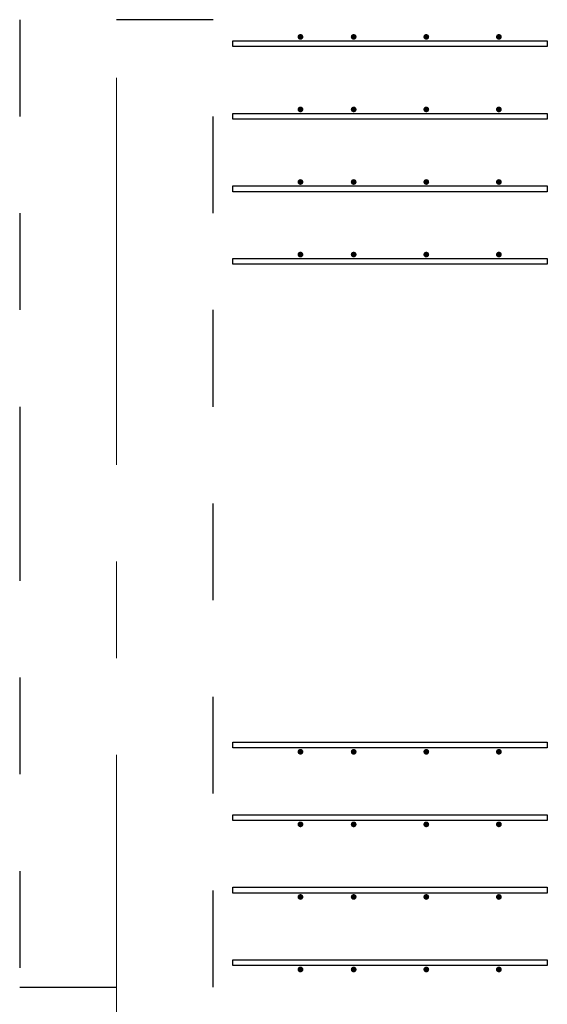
# Model space of a CAD drawing. Header units: metres. Extents: x -38 to 93, y -15 to 21.
# Tile 41 of 256: x 23.85 to 24.395, y 5.852 to 6.87. Entities that reach past the tile are written whole.
import ezdxf

# ---------------------------------------------------------------- set-up
doc = ezdxf.new("R2010")
doc.units = ezdxf.units.M
for name, pattern in [('______11', [0.5, 0.4, -0.05, 0, -0.05]), ('______2', [0.0405, 0.03, -0.0105]), ('______5', [1.1, 0.8, -0.1, 0.1, -0.1])]:
    doc.linetypes.add(name, pattern=pattern)
doc.layers.add('XR$1$Осевая линия (1)', color=7, linetype='______5', lineweight=13)
doc.layers.add('XR$4$Арматурный каркас 01', color=4, linetype='Continuous', lineweight=35)
doc.layers.add('XR$6$Стена_ бетон несущ.', color=7, linetype='Continuous', lineweight=70, true_color=0xb4b496)

msp = doc.modelspace()

# ---------------------------------------------------------------- hatches: boundary and pattern name
at = {"layer": 'XR$4$Арматурный каркас 01', "linetype": 'Continuous', "lineweight": 50, "transparency": 33554687}
for points in [[(24.143, 6.8522), (24.1428, 6.8534), (24.1421, 6.8544), (24.1411, 6.855), (24.14, 6.8552), (24.1389, 6.855), (24.1379, 6.8544), (24.1372, 6.8534), (24.137, 6.8522), (24.1372, 6.8511), (24.1379, 6.8501), (24.1389, 6.8495), (24.14, 6.8492), (24.1411, 6.8495), (24.1421, 6.8501), (24.1428, 6.8511)], [(24.143, 6.8522), (24.1428, 6.8534), (24.1421, 6.8544), (24.1411, 6.855), (24.14, 6.8552), (24.1389, 6.855), (24.1379, 6.8544), (24.1372, 6.8534), (24.137, 6.8522), (24.1372, 6.8511), (24.1379, 6.8501), (24.1389, 6.8495), (24.14, 6.8492), (24.1411, 6.8495), (24.1421, 6.8501), (24.1428, 6.8511)], [(24.198, 6.8522), (24.1978, 6.8534), (24.1971, 6.8544), (24.1961, 6.855), (24.195, 6.8552), (24.1939, 6.855), (24.1929, 6.8544), (24.1922, 6.8534), (24.192, 6.8522), (24.1922, 6.8511), (24.1929, 6.8501), (24.1939, 6.8495), (24.195, 6.8492), (24.1961, 6.8495), (24.1971, 6.8501), (24.1978, 6.8511)], [(24.198, 6.8522), (24.1978, 6.8534), (24.1971, 6.8544), (24.1961, 6.855), (24.195, 6.8552), (24.1939, 6.855), (24.1929, 6.8544), (24.1922, 6.8534), (24.192, 6.8522), (24.1922, 6.8511), (24.1929, 6.8501), (24.1939, 6.8495), (24.195, 6.8492), (24.1961, 6.8495), (24.1971, 6.8501), (24.1978, 6.8511)], [(24.273, 6.8522), (24.2728, 6.8534), (24.2721, 6.8544), (24.2711, 6.855), (24.27, 6.8552), (24.2689, 6.855), (24.2679, 6.8544), (24.2672, 6.8534), (24.267, 6.8522), (24.2672, 6.8511), (24.2679, 6.8501), (24.2689, 6.8495), (24.27, 6.8492), (24.2711, 6.8495), (24.2721, 6.8501), (24.2728, 6.8511)], [(24.273, 6.8522), (24.2728, 6.8534), (24.2721, 6.8544), (24.2711, 6.855), (24.27, 6.8552), (24.2689, 6.855), (24.2679, 6.8544), (24.2672, 6.8534), (24.267, 6.8522), (24.2672, 6.8511), (24.2679, 6.8501), (24.2689, 6.8495), (24.27, 6.8492), (24.2711, 6.8495), (24.2721, 6.8501), (24.2728, 6.8511)], [(24.348, 6.8522), (24.3478, 6.8534), (24.3471, 6.8544), (24.3461, 6.855), (24.345, 6.8552), (24.3439, 6.855), (24.3429, 6.8544), (24.3422, 6.8534), (24.342, 6.8522), (24.3422, 6.8511), (24.3429, 6.8501), (24.3439, 6.8495), (24.345, 6.8492), (24.3461, 6.8495), (24.3471, 6.8501), (24.3478, 6.8511)], [(24.348, 6.8522), (24.3478, 6.8534), (24.3471, 6.8544), (24.3461, 6.855), (24.345, 6.8552), (24.3439, 6.855), (24.3429, 6.8544), (24.3422, 6.8534), (24.342, 6.8522), (24.3422, 6.8511), (24.3429, 6.8501), (24.3439, 6.8495), (24.345, 6.8492), (24.3461, 6.8495), (24.3471, 6.8501), (24.3478, 6.8511)], [(24.143, 6.7772), (24.1428, 6.7784), (24.1421, 6.7794), (24.1411, 6.78), (24.14, 6.7802), (24.1389, 6.78), (24.1379, 6.7794), (24.1372, 6.7784), (24.137, 6.7772), (24.1372, 6.7761), (24.1379, 6.7751), (24.1389, 6.7745), (24.14, 6.7742), (24.1411, 6.7745), (24.1421, 6.7751), (24.1428, 6.7761)], [(24.143, 6.7772), (24.1428, 6.7784), (24.1421, 6.7794), (24.1411, 6.78), (24.14, 6.7802), (24.1389, 6.78), (24.1379, 6.7794), (24.1372, 6.7784), (24.137, 6.7772), (24.1372, 6.7761), (24.1379, 6.7751), (24.1389, 6.7745), (24.14, 6.7742), (24.1411, 6.7745), (24.1421, 6.7751), (24.1428, 6.7761)], [(24.198, 6.7772), (24.1978, 6.7784), (24.1971, 6.7794), (24.1961, 6.78), (24.195, 6.7802), (24.1939, 6.78), (24.1929, 6.7794), (24.1922, 6.7784), (24.192, 6.7772), (24.1922, 6.7761), (24.1929, 6.7751), (24.1939, 6.7745), (24.195, 6.7742), (24.1961, 6.7745), (24.1971, 6.7751), (24.1978, 6.7761)], [(24.198, 6.7772), (24.1978, 6.7784), (24.1971, 6.7794), (24.1961, 6.78), (24.195, 6.7802), (24.1939, 6.78), (24.1929, 6.7794), (24.1922, 6.7784), (24.192, 6.7772), (24.1922, 6.7761), (24.1929, 6.7751), (24.1939, 6.7745), (24.195, 6.7742), (24.1961, 6.7745), (24.1971, 6.7751), (24.1978, 6.7761)], [(24.273, 6.7772), (24.2728, 6.7784), (24.2721, 6.7794), (24.2711, 6.78), (24.27, 6.7802), (24.2689, 6.78), (24.2679, 6.7794), (24.2672, 6.7784), (24.267, 6.7772), (24.2672, 6.7761), (24.2679, 6.7751), (24.2689, 6.7745), (24.27, 6.7742), (24.2711, 6.7745), (24.2721, 6.7751), (24.2728, 6.7761)], [(24.273, 6.7772), (24.2728, 6.7784), (24.2721, 6.7794), (24.2711, 6.78), (24.27, 6.7802), (24.2689, 6.78), (24.2679, 6.7794), (24.2672, 6.7784), (24.267, 6.7772), (24.2672, 6.7761), (24.2679, 6.7751), (24.2689, 6.7745), (24.27, 6.7742), (24.2711, 6.7745), (24.2721, 6.7751), (24.2728, 6.7761)], [(24.348, 6.7772), (24.3478, 6.7784), (24.3471, 6.7794), (24.3461, 6.78), (24.345, 6.7802), (24.3439, 6.78), (24.3429, 6.7794), (24.3422, 6.7784), (24.342, 6.7772), (24.3422, 6.7761), (24.3429, 6.7751), (24.3439, 6.7745), (24.345, 6.7742), (24.3461, 6.7745), (24.3471, 6.7751), (24.3478, 6.7761)], [(24.348, 6.7772), (24.3478, 6.7784), (24.3471, 6.7794), (24.3461, 6.78), (24.345, 6.7802), (24.3439, 6.78), (24.3429, 6.7794), (24.3422, 6.7784), (24.342, 6.7772), (24.3422, 6.7761), (24.3429, 6.7751), (24.3439, 6.7745), (24.345, 6.7742), (24.3461, 6.7745), (24.3471, 6.7751), (24.3478, 6.7761)], [(24.143, 6.7022), (24.1428, 6.7034), (24.1421, 6.7044), (24.1411, 6.705), (24.14, 6.7052), (24.1389, 6.705), (24.1379, 6.7044), (24.1372, 6.7034), (24.137, 6.7022), (24.1372, 6.7011), (24.1379, 6.7001), (24.1389, 6.6995), (24.14, 6.6992), (24.1411, 6.6995), (24.1421, 6.7001), (24.1428, 6.7011)], [(24.143, 6.7022), (24.1428, 6.7034), (24.1421, 6.7044), (24.1411, 6.705), (24.14, 6.7052), (24.1389, 6.705), (24.1379, 6.7044), (24.1372, 6.7034), (24.137, 6.7022), (24.1372, 6.7011), (24.1379, 6.7001), (24.1389, 6.6995), (24.14, 6.6992), (24.1411, 6.6995), (24.1421, 6.7001), (24.1428, 6.7011)], [(24.198, 6.7022), (24.1978, 6.7034), (24.1971, 6.7044), (24.1961, 6.705), (24.195, 6.7052), (24.1939, 6.705), (24.1929, 6.7044), (24.1922, 6.7034), (24.192, 6.7022), (24.1922, 6.7011), (24.1929, 6.7001), (24.1939, 6.6995), (24.195, 6.6992), (24.1961, 6.6995), (24.1971, 6.7001), (24.1978, 6.7011)], [(24.198, 6.7022), (24.1978, 6.7034), (24.1971, 6.7044), (24.1961, 6.705), (24.195, 6.7052), (24.1939, 6.705), (24.1929, 6.7044), (24.1922, 6.7034), (24.192, 6.7022), (24.1922, 6.7011), (24.1929, 6.7001), (24.1939, 6.6995), (24.195, 6.6992), (24.1961, 6.6995), (24.1971, 6.7001), (24.1978, 6.7011)], [(24.273, 6.7022), (24.2728, 6.7034), (24.2721, 6.7044), (24.2711, 6.705), (24.27, 6.7052), (24.2689, 6.705), (24.2679, 6.7044), (24.2672, 6.7034), (24.267, 6.7022), (24.2672, 6.7011), (24.2679, 6.7001), (24.2689, 6.6995), (24.27, 6.6992), (24.2711, 6.6995), (24.2721, 6.7001), (24.2728, 6.7011)], [(24.273, 6.7022), (24.2728, 6.7034), (24.2721, 6.7044), (24.2711, 6.705), (24.27, 6.7052), (24.2689, 6.705), (24.2679, 6.7044), (24.2672, 6.7034), (24.267, 6.7022), (24.2672, 6.7011), (24.2679, 6.7001), (24.2689, 6.6995), (24.27, 6.6992), (24.2711, 6.6995), (24.2721, 6.7001), (24.2728, 6.7011)], [(24.348, 6.7022), (24.3478, 6.7034), (24.3471, 6.7044), (24.3461, 6.705), (24.345, 6.7052), (24.3439, 6.705), (24.3429, 6.7044), (24.3422, 6.7034), (24.342, 6.7022), (24.3422, 6.7011), (24.3429, 6.7001), (24.3439, 6.6995), (24.345, 6.6992), (24.3461, 6.6995), (24.3471, 6.7001), (24.3478, 6.7011)], [(24.348, 6.7022), (24.3478, 6.7034), (24.3471, 6.7044), (24.3461, 6.705), (24.345, 6.7052), (24.3439, 6.705), (24.3429, 6.7044), (24.3422, 6.7034), (24.342, 6.7022), (24.3422, 6.7011), (24.3429, 6.7001), (24.3439, 6.6995), (24.345, 6.6992), (24.3461, 6.6995), (24.3471, 6.7001), (24.3478, 6.7011)], [(24.143, 6.6272), (24.1428, 6.6284), (24.1421, 6.6294), (24.1411, 6.63), (24.14, 6.6302), (24.1389, 6.63), (24.1379, 6.6294), (24.1372, 6.6284), (24.137, 6.6272), (24.1372, 6.6261), (24.1379, 6.6251), (24.1389, 6.6245), (24.14, 6.6242), (24.1411, 6.6245), (24.1421, 6.6251), (24.1428, 6.6261)], [(24.143, 6.6272), (24.1428, 6.6284), (24.1421, 6.6294), (24.1411, 6.63), (24.14, 6.6302), (24.1389, 6.63), (24.1379, 6.6294), (24.1372, 6.6284), (24.137, 6.6272), (24.1372, 6.6261), (24.1379, 6.6251), (24.1389, 6.6245), (24.14, 6.6242), (24.1411, 6.6245), (24.1421, 6.6251), (24.1428, 6.6261)], [(24.198, 6.6272), (24.1978, 6.6284), (24.1971, 6.6294), (24.1961, 6.63), (24.195, 6.6302), (24.1939, 6.63), (24.1929, 6.6294), (24.1922, 6.6284), (24.192, 6.6272), (24.1922, 6.6261), (24.1929, 6.6251), (24.1939, 6.6245), (24.195, 6.6242), (24.1961, 6.6245), (24.1971, 6.6251), (24.1978, 6.6261)], [(24.198, 6.6272), (24.1978, 6.6284), (24.1971, 6.6294), (24.1961, 6.63), (24.195, 6.6302), (24.1939, 6.63), (24.1929, 6.6294), (24.1922, 6.6284), (24.192, 6.6272), (24.1922, 6.6261), (24.1929, 6.6251), (24.1939, 6.6245), (24.195, 6.6242), (24.1961, 6.6245), (24.1971, 6.6251), (24.1978, 6.6261)], [(24.273, 6.6272), (24.2728, 6.6284), (24.2721, 6.6294), (24.2711, 6.63), (24.27, 6.6302), (24.2689, 6.63), (24.2679, 6.6294), (24.2672, 6.6284), (24.267, 6.6272), (24.2672, 6.6261), (24.2679, 6.6251), (24.2689, 6.6245), (24.27, 6.6242), (24.2711, 6.6245), (24.2721, 6.6251), (24.2728, 6.6261)], [(24.273, 6.6272), (24.2728, 6.6284), (24.2721, 6.6294), (24.2711, 6.63), (24.27, 6.6302), (24.2689, 6.63), (24.2679, 6.6294), (24.2672, 6.6284), (24.267, 6.6272), (24.2672, 6.6261), (24.2679, 6.6251), (24.2689, 6.6245), (24.27, 6.6242), (24.2711, 6.6245), (24.2721, 6.6251), (24.2728, 6.6261)], [(24.348, 6.6272), (24.3478, 6.6284), (24.3471, 6.6294), (24.3461, 6.63), (24.345, 6.6302), (24.3439, 6.63), (24.3429, 6.6294), (24.3422, 6.6284), (24.342, 6.6272), (24.3422, 6.6261), (24.3429, 6.6251), (24.3439, 6.6245), (24.345, 6.6242), (24.3461, 6.6245), (24.3471, 6.6251), (24.3478, 6.6261)], [(24.348, 6.6272), (24.3478, 6.6284), (24.3471, 6.6294), (24.3461, 6.63), (24.345, 6.6302), (24.3439, 6.63), (24.3429, 6.6294), (24.3422, 6.6284), (24.342, 6.6272), (24.3422, 6.6261), (24.3429, 6.6251), (24.3439, 6.6245), (24.345, 6.6242), (24.3461, 6.6245), (24.3471, 6.6251), (24.3478, 6.6261)], [(24.143, 6.1132), (24.1428, 6.1144), (24.1421, 6.1154), (24.1411, 6.116), (24.14, 6.1162), (24.1389, 6.116), (24.1379, 6.1154), (24.1372, 6.1144), (24.137, 6.1132), (24.1372, 6.1121), (24.1379, 6.1111), (24.1389, 6.1105), (24.14, 6.1102), (24.1411, 6.1105), (24.1421, 6.1111), (24.1428, 6.1121)], [(24.143, 6.1132), (24.1428, 6.1144), (24.1421, 6.1154), (24.1411, 6.116), (24.14, 6.1162), (24.1389, 6.116), (24.1379, 6.1154), (24.1372, 6.1144), (24.137, 6.1132), (24.1372, 6.1121), (24.1379, 6.1111), (24.1389, 6.1105), (24.14, 6.1102), (24.1411, 6.1105), (24.1421, 6.1111), (24.1428, 6.1121)], [(24.198, 6.1132), (24.1978, 6.1144), (24.1971, 6.1154), (24.1961, 6.116), (24.195, 6.1162), (24.1939, 6.116), (24.1929, 6.1154), (24.1922, 6.1144), (24.192, 6.1132), (24.1922, 6.1121), (24.1929, 6.1111), (24.1939, 6.1105), (24.195, 6.1102), (24.1961, 6.1105), (24.1971, 6.1111), (24.1978, 6.1121)], [(24.198, 6.1132), (24.1978, 6.1144), (24.1971, 6.1154), (24.1961, 6.116), (24.195, 6.1162), (24.1939, 6.116), (24.1929, 6.1154), (24.1922, 6.1144), (24.192, 6.1132), (24.1922, 6.1121), (24.1929, 6.1111), (24.1939, 6.1105), (24.195, 6.1102), (24.1961, 6.1105), (24.1971, 6.1111), (24.1978, 6.1121)], [(24.273, 6.1132), (24.2728, 6.1144), (24.2721, 6.1154), (24.2711, 6.116), (24.27, 6.1162), (24.2689, 6.116), (24.2679, 6.1154), (24.2672, 6.1144), (24.267, 6.1132), (24.2672, 6.1121), (24.2679, 6.1111), (24.2689, 6.1105), (24.27, 6.1102), (24.2711, 6.1105), (24.2721, 6.1111), (24.2728, 6.1121)], [(24.273, 6.1132), (24.2728, 6.1144), (24.2721, 6.1154), (24.2711, 6.116), (24.27, 6.1162), (24.2689, 6.116), (24.2679, 6.1154), (24.2672, 6.1144), (24.267, 6.1132), (24.2672, 6.1121), (24.2679, 6.1111), (24.2689, 6.1105), (24.27, 6.1102), (24.2711, 6.1105), (24.2721, 6.1111), (24.2728, 6.1121)], [(24.348, 6.1132), (24.3478, 6.1144), (24.3471, 6.1154), (24.3461, 6.116), (24.345, 6.1162), (24.3439, 6.116), (24.3429, 6.1154), (24.3422, 6.1144), (24.342, 6.1132), (24.3422, 6.1121), (24.3429, 6.1111), (24.3439, 6.1105), (24.345, 6.1102), (24.3461, 6.1105), (24.3471, 6.1111), (24.3478, 6.1121)], [(24.348, 6.1132), (24.3478, 6.1144), (24.3471, 6.1154), (24.3461, 6.116), (24.345, 6.1162), (24.3439, 6.116), (24.3429, 6.1154), (24.3422, 6.1144), (24.342, 6.1132), (24.3422, 6.1121), (24.3429, 6.1111), (24.3439, 6.1105), (24.345, 6.1102), (24.3461, 6.1105), (24.3471, 6.1111), (24.3478, 6.1121)], [(24.143, 6.0382), (24.1428, 6.0394), (24.1421, 6.0404), (24.1411, 6.041), (24.14, 6.0412), (24.1389, 6.041), (24.1379, 6.0404), (24.1372, 6.0394), (24.137, 6.0382), (24.1372, 6.0371), (24.1379, 6.0361), (24.1389, 6.0355), (24.14, 6.0352), (24.1411, 6.0355), (24.1421, 6.0361), (24.1428, 6.0371)], [(24.143, 6.0382), (24.1428, 6.0394), (24.1421, 6.0404), (24.1411, 6.041), (24.14, 6.0412), (24.1389, 6.041), (24.1379, 6.0404), (24.1372, 6.0394), (24.137, 6.0382), (24.1372, 6.0371), (24.1379, 6.0361), (24.1389, 6.0355), (24.14, 6.0352), (24.1411, 6.0355), (24.1421, 6.0361), (24.1428, 6.0371)], [(24.198, 6.0382), (24.1978, 6.0394), (24.1971, 6.0404), (24.1961, 6.041), (24.195, 6.0412), (24.1939, 6.041), (24.1929, 6.0404), (24.1922, 6.0394), (24.192, 6.0382), (24.1922, 6.0371), (24.1929, 6.0361), (24.1939, 6.0355), (24.195, 6.0352), (24.1961, 6.0355), (24.1971, 6.0361), (24.1978, 6.0371)], [(24.198, 6.0382), (24.1978, 6.0394), (24.1971, 6.0404), (24.1961, 6.041), (24.195, 6.0412), (24.1939, 6.041), (24.1929, 6.0404), (24.1922, 6.0394), (24.192, 6.0382), (24.1922, 6.0371), (24.1929, 6.0361), (24.1939, 6.0355), (24.195, 6.0352), (24.1961, 6.0355), (24.1971, 6.0361), (24.1978, 6.0371)], [(24.273, 6.0382), (24.2728, 6.0394), (24.2721, 6.0404), (24.2711, 6.041), (24.27, 6.0412), (24.2689, 6.041), (24.2679, 6.0404), (24.2672, 6.0394), (24.267, 6.0382), (24.2672, 6.0371), (24.2679, 6.0361), (24.2689, 6.0355), (24.27, 6.0352), (24.2711, 6.0355), (24.2721, 6.0361), (24.2728, 6.0371)], [(24.273, 6.0382), (24.2728, 6.0394), (24.2721, 6.0404), (24.2711, 6.041), (24.27, 6.0412), (24.2689, 6.041), (24.2679, 6.0404), (24.2672, 6.0394), (24.267, 6.0382), (24.2672, 6.0371), (24.2679, 6.0361), (24.2689, 6.0355), (24.27, 6.0352), (24.2711, 6.0355), (24.2721, 6.0361), (24.2728, 6.0371)], [(24.348, 6.0382), (24.3478, 6.0394), (24.3471, 6.0404), (24.3461, 6.041), (24.345, 6.0412), (24.3439, 6.041), (24.3429, 6.0404), (24.3422, 6.0394), (24.342, 6.0382), (24.3422, 6.0371), (24.3429, 6.0361), (24.3439, 6.0355), (24.345, 6.0352), (24.3461, 6.0355), (24.3471, 6.0361), (24.3478, 6.0371)], [(24.348, 6.0382), (24.3478, 6.0394), (24.3471, 6.0404), (24.3461, 6.041), (24.345, 6.0412), (24.3439, 6.041), (24.3429, 6.0404), (24.3422, 6.0394), (24.342, 6.0382), (24.3422, 6.0371), (24.3429, 6.0361), (24.3439, 6.0355), (24.345, 6.0352), (24.3461, 6.0355), (24.3471, 6.0361), (24.3478, 6.0371)], [(24.143, 5.9632), (24.1428, 5.9644), (24.1421, 5.9654), (24.1411, 5.966), (24.14, 5.9662), (24.1389, 5.966), (24.1379, 5.9654), (24.1372, 5.9644), (24.137, 5.9632), (24.1372, 5.9621), (24.1379, 5.9611), (24.1389, 5.9605), (24.14, 5.9602), (24.1411, 5.9605), (24.1421, 5.9611), (24.1428, 5.9621)], [(24.143, 5.9632), (24.1428, 5.9644), (24.1421, 5.9654), (24.1411, 5.966), (24.14, 5.9662), (24.1389, 5.966), (24.1379, 5.9654), (24.1372, 5.9644), (24.137, 5.9632), (24.1372, 5.9621), (24.1379, 5.9611), (24.1389, 5.9605), (24.14, 5.9602), (24.1411, 5.9605), (24.1421, 5.9611), (24.1428, 5.9621)], [(24.198, 5.9632), (24.1978, 5.9644), (24.1971, 5.9654), (24.1961, 5.966), (24.195, 5.9662), (24.1939, 5.966), (24.1929, 5.9654), (24.1922, 5.9644), (24.192, 5.9632), (24.1922, 5.9621), (24.1929, 5.9611), (24.1939, 5.9605), (24.195, 5.9602), (24.1961, 5.9605), (24.1971, 5.9611), (24.1978, 5.9621)], [(24.198, 5.9632), (24.1978, 5.9644), (24.1971, 5.9654), (24.1961, 5.966), (24.195, 5.9662), (24.1939, 5.966), (24.1929, 5.9654), (24.1922, 5.9644), (24.192, 5.9632), (24.1922, 5.9621), (24.1929, 5.9611), (24.1939, 5.9605), (24.195, 5.9602), (24.1961, 5.9605), (24.1971, 5.9611), (24.1978, 5.9621)], [(24.273, 5.9632), (24.2728, 5.9644), (24.2721, 5.9654), (24.2711, 5.966), (24.27, 5.9662), (24.2689, 5.966), (24.2679, 5.9654), (24.2672, 5.9644), (24.267, 5.9632), (24.2672, 5.9621), (24.2679, 5.9611), (24.2689, 5.9605), (24.27, 5.9602), (24.2711, 5.9605), (24.2721, 5.9611), (24.2728, 5.9621)], [(24.273, 5.9632), (24.2728, 5.9644), (24.2721, 5.9654), (24.2711, 5.966), (24.27, 5.9662), (24.2689, 5.966), (24.2679, 5.9654), (24.2672, 5.9644), (24.267, 5.9632), (24.2672, 5.9621), (24.2679, 5.9611), (24.2689, 5.9605), (24.27, 5.9602), (24.2711, 5.9605), (24.2721, 5.9611), (24.2728, 5.9621)], [(24.348, 5.9632), (24.3478, 5.9644), (24.3471, 5.9654), (24.3461, 5.966), (24.345, 5.9662), (24.3439, 5.966), (24.3429, 5.9654), (24.3422, 5.9644), (24.342, 5.9632), (24.3422, 5.9621), (24.3429, 5.9611), (24.3439, 5.9605), (24.345, 5.9602), (24.3461, 5.9605), (24.3471, 5.9611), (24.3478, 5.9621)], [(24.348, 5.9632), (24.3478, 5.9644), (24.3471, 5.9654), (24.3461, 5.966), (24.345, 5.9662), (24.3439, 5.966), (24.3429, 5.9654), (24.3422, 5.9644), (24.342, 5.9632), (24.3422, 5.9621), (24.3429, 5.9611), (24.3439, 5.9605), (24.345, 5.9602), (24.3461, 5.9605), (24.3471, 5.9611), (24.3478, 5.9621)], [(24.143, 5.8882), (24.1428, 5.8894), (24.1421, 5.8904), (24.1411, 5.891), (24.14, 5.8912), (24.1389, 5.891), (24.1379, 5.8904), (24.1372, 5.8894), (24.137, 5.8882), (24.1372, 5.8871), (24.1379, 5.8861), (24.1389, 5.8855), (24.14, 5.8852), (24.1411, 5.8855), (24.1421, 5.8861), (24.1428, 5.8871)], [(24.143, 5.8882), (24.1428, 5.8894), (24.1421, 5.8904), (24.1411, 5.891), (24.14, 5.8912), (24.1389, 5.891), (24.1379, 5.8904), (24.1372, 5.8894), (24.137, 5.8882), (24.1372, 5.8871), (24.1379, 5.8861), (24.1389, 5.8855), (24.14, 5.8852), (24.1411, 5.8855), (24.1421, 5.8861), (24.1428, 5.8871)], [(24.198, 5.8882), (24.1978, 5.8894), (24.1971, 5.8904), (24.1961, 5.891), (24.195, 5.8912), (24.1939, 5.891), (24.1929, 5.8904), (24.1922, 5.8894), (24.192, 5.8882), (24.1922, 5.8871), (24.1929, 5.8861), (24.1939, 5.8855), (24.195, 5.8852), (24.1961, 5.8855), (24.1971, 5.8861), (24.1978, 5.8871)], [(24.198, 5.8882), (24.1978, 5.8894), (24.1971, 5.8904), (24.1961, 5.891), (24.195, 5.8912), (24.1939, 5.891), (24.1929, 5.8904), (24.1922, 5.8894), (24.192, 5.8882), (24.1922, 5.8871), (24.1929, 5.8861), (24.1939, 5.8855), (24.195, 5.8852), (24.1961, 5.8855), (24.1971, 5.8861), (24.1978, 5.8871)], [(24.273, 5.8882), (24.2728, 5.8894), (24.2721, 5.8904), (24.2711, 5.891), (24.27, 5.8912), (24.2689, 5.891), (24.2679, 5.8904), (24.2672, 5.8894), (24.267, 5.8882), (24.2672, 5.8871), (24.2679, 5.8861), (24.2689, 5.8855), (24.27, 5.8852), (24.2711, 5.8855), (24.2721, 5.8861), (24.2728, 5.8871)], [(24.273, 5.8882), (24.2728, 5.8894), (24.2721, 5.8904), (24.2711, 5.891), (24.27, 5.8912), (24.2689, 5.891), (24.2679, 5.8904), (24.2672, 5.8894), (24.267, 5.8882), (24.2672, 5.8871), (24.2679, 5.8861), (24.2689, 5.8855), (24.27, 5.8852), (24.2711, 5.8855), (24.2721, 5.8861), (24.2728, 5.8871)], [(24.348, 5.8882), (24.3478, 5.8894), (24.3471, 5.8904), (24.3461, 5.891), (24.345, 5.8912), (24.3439, 5.891), (24.3429, 5.8904), (24.3422, 5.8894), (24.342, 5.8882), (24.3422, 5.8871), (24.3429, 5.8861), (24.3439, 5.8855), (24.345, 5.8852), (24.3461, 5.8855), (24.3471, 5.8861), (24.3478, 5.8871)], [(24.348, 5.8882), (24.3478, 5.8894), (24.3471, 5.8904), (24.3461, 5.891), (24.345, 5.8912), (24.3439, 5.891), (24.3429, 5.8904), (24.3422, 5.8894), (24.342, 5.8882), (24.3422, 5.8871), (24.3429, 5.8861), (24.3439, 5.8855), (24.345, 5.8852), (24.3461, 5.8855), (24.3471, 5.8861), (24.3478, 5.8871)]]:
    msp.add_hatch(color=2, dxfattribs=at).paths.add_polyline_path(points)

# ---------------------------------------------------------------- linework, layer by layer
at = {"layer": 'XR$1$Осевая линия (1)', "color": 253, "linetype": '______11', "lineweight": 13, "true_color": 0xa0a0a0, "transparency": 33554687}
msp.add_line((23.95, -3.39), (23.95, 8.13), dxfattribs=at)
at = {"layer": 'XR$4$Арматурный каркас 01', "color": 2, "linetype": 'Continuous', "lineweight": 25, "transparency": 33554687}
for points in [[(24.07, 6.8482), (24.395, 6.8482), (24.395, 6.8422), (24.07, 6.8422), (24.07, 6.8482)], [(24.07, 6.8482), (24.395, 6.8482), (24.395, 6.8422), (24.07, 6.8422), (24.07, 6.8482)], [(24.07, 6.8482), (24.395, 6.8482), (24.395, 6.8422), (24.07, 6.8422), (24.07, 6.8482)], [(24.07, 6.8482), (24.395, 6.8482), (24.395, 6.8422), (24.07, 6.8422), (24.07, 6.8482)], [(24.07, 6.7732), (24.395, 6.7732), (24.395, 6.7672), (24.07, 6.7672), (24.07, 6.7732)], [(24.07, 6.7732), (24.395, 6.7732), (24.395, 6.7672), (24.07, 6.7672), (24.07, 6.7732)], [(24.07, 6.7732), (24.395, 6.7732), (24.395, 6.7672), (24.07, 6.7672), (24.07, 6.7732)], [(24.07, 6.7732), (24.395, 6.7732), (24.395, 6.7672), (24.07, 6.7672), (24.07, 6.7732)], [(24.07, 6.6982), (24.395, 6.6982), (24.395, 6.6922), (24.07, 6.6922), (24.07, 6.6982)], [(24.07, 6.6982), (24.395, 6.6982), (24.395, 6.6922), (24.07, 6.6922), (24.07, 6.6982)], [(24.07, 6.6982), (24.395, 6.6982), (24.395, 6.6922), (24.07, 6.6922), (24.07, 6.6982)], [(24.07, 6.6982), (24.395, 6.6982), (24.395, 6.6922), (24.07, 6.6922), (24.07, 6.6982)], [(24.07, 6.6232), (24.395, 6.6232), (24.395, 6.6172), (24.07, 6.6172), (24.07, 6.6232)], [(24.07, 6.6232), (24.395, 6.6232), (24.395, 6.6172), (24.07, 6.6172), (24.07, 6.6232)], [(24.07, 6.6232), (24.395, 6.6232), (24.395, 6.6172), (24.07, 6.6172), (24.07, 6.6232)], [(24.07, 6.6232), (24.395, 6.6232), (24.395, 6.6172), (24.07, 6.6172), (24.07, 6.6232)], [(24.07, 6.1232), (24.395, 6.1232), (24.395, 6.1172), (24.07, 6.1172), (24.07, 6.1232)], [(24.07, 6.1232), (24.395, 6.1232), (24.395, 6.1172), (24.07, 6.1172), (24.07, 6.1232)], [(24.07, 6.1232), (24.395, 6.1232), (24.395, 6.1172), (24.07, 6.1172), (24.07, 6.1232)], [(24.07, 6.1232), (24.395, 6.1232), (24.395, 6.1172), (24.07, 6.1172), (24.07, 6.1232)], [(24.07, 6.0482), (24.395, 6.0482), (24.395, 6.0422), (24.07, 6.0422), (24.07, 6.0482)], [(24.07, 6.0482), (24.395, 6.0482), (24.395, 6.0422), (24.07, 6.0422), (24.07, 6.0482)], [(24.07, 6.0482), (24.395, 6.0482), (24.395, 6.0422), (24.07, 6.0422), (24.07, 6.0482)], [(24.07, 6.0482), (24.395, 6.0482), (24.395, 6.0422), (24.07, 6.0422), (24.07, 6.0482)], [(24.07, 5.9732), (24.395, 5.9732), (24.395, 5.9672), (24.07, 5.9672), (24.07, 5.9732)], [(24.07, 5.9732), (24.395, 5.9732), (24.395, 5.9672), (24.07, 5.9672), (24.07, 5.9732)], [(24.07, 5.9732), (24.395, 5.9732), (24.395, 5.9672), (24.07, 5.9672), (24.07, 5.9732)], [(24.07, 5.9732), (24.395, 5.9732), (24.395, 5.9672), (24.07, 5.9672), (24.07, 5.9732)], [(24.07, 5.8982), (24.395, 5.8982), (24.395, 5.8922), (24.07, 5.8922), (24.07, 5.8982)], [(24.07, 5.8982), (24.395, 5.8982), (24.395, 5.8922), (24.07, 5.8922), (24.07, 5.8982)], [(24.07, 5.8982), (24.395, 5.8982), (24.395, 5.8922), (24.07, 5.8922), (24.07, 5.8982)], [(24.07, 5.8982), (24.395, 5.8982), (24.395, 5.8922), (24.07, 5.8922), (24.07, 5.8982)]]:
    msp.add_lwpolyline(points, dxfattribs=at)
at = {"layer": 'XR$6$Стена_ бетон несущ.', "color": 253, "linetype": '______2', "lineweight": -3, "true_color": 0xa0a0a0, "transparency": 33554687}
for p, q in [((24.05, 6.87), (23.85, 6.87)), ((23.85, 6.87), (23.85, 6.67)), ((24.05, 6.67), (24.05, 6.87)), ((23.85, 6.67), (23.85, 6.47)), ((24.05, 5.87), (24.05, 6.67)), ((23.85, 6.47), (23.85, 6.39)), ((23.85, 6.39), (23.85, 5.87)), ((23.85, 5.87), (24.05, 5.87))]:
    msp.add_line(p, q, dxfattribs=at)

doc.saveas('drawing.dxf')
